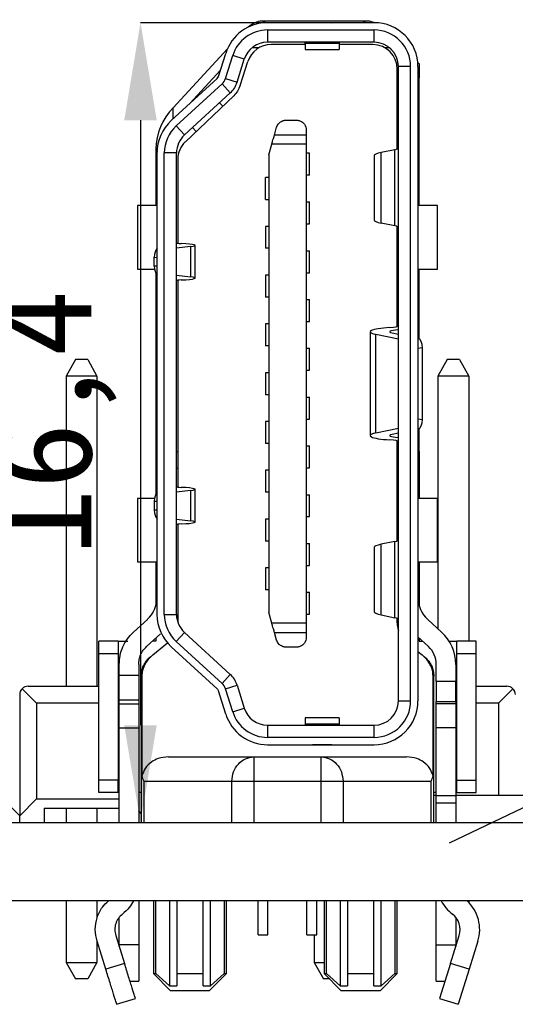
# Model space of a CAD drawing. Header units: millimetres. Extents: x 1690 to 1902, y 2170 to 2414.
# Tile 6 of 35: x 1757 to 1768, y 2175 to 2195. Entities that reach past the tile are written whole.
import ezdxf

# ---------------------------------------------------------------- set-up
doc = ezdxf.new("R2010")
doc.units = ezdxf.units.MM
doc.styles.add('黑体高度2mm', font='simhei.ttf', dxfattribs={"height": 2})
doc.dimstyles.new('红色高度2mm', dxfattribs={"dimtxt": 2, "dimasz": 2, "dimexe": 0, "dimexo": 0, "dimtad": 1, "dimdec": 1, "dimtxsty": '黑体高度2mm', "dimcen": 2.5, "dimclrd": 1, "dimclre": 1, "dimclrt": 1, "dimadec": 0, "dimazin": 0, "dimtfac": 1, "dimtdec": 1, "dimtmove": 0, "dimatfit": 3, "dimfxl": 1, "dimarcsym": 0})

# ---------------------------------------------------------------- blocks, each defined once
blk = doc.blocks.new('*D77')
at = {"color": 1, "lineweight": -2, "transparency": 16777216}
for p, q in [((1763.602, 2195.185), (1759.905, 2195.185)), ((1759.905, 2193.185), (1759.905, 2180.785)), ((1763.602, 2178.785), (1759.905, 2178.785))]:
    blk.add_line(p, q, dxfattribs=at)
at = {"color": 1, "transparency": 16777216}
for points in [[(1759.571, 2193.185), (1760.238, 2193.185), (1759.905, 2195.185)], [(1759.571, 2180.785), (1760.238, 2180.785), (1759.905, 2178.785)]]:
    blk.add_solid(points, dxfattribs=at)
at = {"layer": 'Defpoints', "color": 0, "transparency": 16777216}
for p in [(1763.602, 2195.185), (1759.905, 2178.785), (1763.602, 2178.785)]:
    blk.add_point(p, dxfattribs=at)
at = {"color": 1, "transparency": 16777216, "insert": (1758.156, 2186.985), "char_height": 2, "attachment_point": 5, "rotation": 90, "style": '黑体高度2mm'}
blk.add_mtext('16,4', dxfattribs=at)
blk = doc.blocks.new('*D79')
at = {"color": 1, "lineweight": -2, "transparency": 16777216}
for p, q in [((1786.447, 2188.068), (1776.6, 2183.341)), ((1769.839, 2180.095), (1774.797, 2182.475)), ((1768.036, 2179.23), (1766.233, 2178.364))]:
    blk.add_line(p, q, dxfattribs=at)
at = {"color": 1, "transparency": 16777216}
for points in [[(1776.456, 2183.641), (1776.745, 2183.04), (1774.797, 2182.475)], [(1767.892, 2179.53), (1768.18, 2178.929), (1769.839, 2180.095)]]:
    blk.add_solid(points, dxfattribs=at)
at = {"layer": 'Defpoints', "color": 0, "transparency": 16777216}
for p in [(1774.797, 2182.475), (1769.839, 2180.095)]:
    blk.add_point(p, dxfattribs=at)
at = {"color": 1, "transparency": 16777216, "insert": (1782.437, 2188.082), "char_height": 2, "attachment_point": 5, "rotation": 25.6435, "style": '黑体高度2mm'}
blk.add_mtext('∅5,5', dxfattribs=at)

msp = doc.modelspace()

# ---------------------------------------------------------------- linework, layer by layer
at = {"color": 7, "linetype": 'Continuous', "lineweight": 25}
for p, q in [((1764.567, 2195.215), (1762.376, 2195.215)), ((1764.693, 2195.185), (1762.51, 2195.185)), ((1762.51, 2195.035), (1764.693, 2195.035)), ((1762.51, 2195.035), (1762.51, 2194.785)), ((1763.478, 2195.189), (1763.778, 2195.189)), ((1763.778, 2195.189), (1763.825, 2195.185)), ((1764.693, 2194.785), (1764.693, 2195.035)), ((1760.573, 2193.438), (1761.688, 2194.651)), ((1764.693, 2194.785), (1762.51, 2194.785)), ((1763.278, 2194.735), (1762.582, 2194.735)), ((1763.278, 2194.76), (1763.278, 2194.785)), ((1763.978, 2194.76), (1763.278, 2194.76)), ((1763.278, 2194.76), (1763.278, 2194.635)), ((1763.278, 2194.635), (1763.978, 2194.635)), ((1763.978, 2194.785), (1763.978, 2194.76)), ((1763.978, 2194.76), (1763.978, 2194.635)), ((1764.668, 2194.735), (1763.978, 2194.735)), ((1765.086, 2194.595), (1765.013, 2194.669)), ((1761.502, 2194.083), (1761.652, 2194.556)), ((1761.645, 2194.038), (1761.795, 2194.511)), ((1762.033, 2194.436), (1761.795, 2194.511)), ((1761.884, 2193.963), (1762.033, 2194.436)), ((1761.542, 2194.21), (1760.913, 2193.525)), ((1761.947, 2193.896), (1762.106, 2194.389)), ((1765.168, 2192.595), (1765.168, 2194.235)), ((1765.443, 2194.285), (1765.193, 2194.285)), ((1765.193, 2181.285), (1765.193, 2194.285)), ((1765.443, 2181.285), (1765.443, 2194.285)), ((1765.589, 2194.369), (1765.618, 2194.34)), ((1765.593, 2194.285), (1765.593, 2181.285)), ((1765.618, 2194.34), (1765.618, 2194.057)), ((1760.535, 2193.179), (1761.474, 2194.04)), ((1761.645, 2194.038), (1761.884, 2193.963)), ((1765.618, 2194.057), (1765.593, 2194.083)), ((1765.618, 2191.435), (1765.618, 2194.057)), ((1760.637, 2193.068), (1761.576, 2193.929)), ((1761.576, 2193.929), (1761.745, 2193.745)), ((1761.745, 2193.745), (1760.805, 2192.884)), ((1760.824, 2192.743), (1761.816, 2193.688)), ((1761.527, 2193.545), (1761.592, 2193.474)), ((1760.637, 2193.068), (1760.805, 2192.884)), ((1760.974, 2193.038), (1761.049, 2192.957)), ((1762.65, 2192.882), (1762.695, 2193.04)), ((1762.888, 2193.185), (1763.103, 2193.185)), ((1763.303, 2192.882), (1762.65, 2192.882)), ((1763.303, 2192.985), (1763.303, 2192.882)), ((1763.303, 2192.882), (1763.303, 2192.693)), ((1762.533, 2192.475), (1762.596, 2192.693)), ((1763.303, 2192.693), (1762.596, 2192.693)), ((1763.303, 2192.693), (1763.303, 2182.877)), ((1760.218, 2192.591), (1760.218, 2192.308)), ((1760.243, 2192.515), (1760.243, 2183.055)), ((1760.393, 2183.055), (1760.393, 2192.515)), ((1760.643, 2192.515), (1760.393, 2192.515)), ((1760.643, 2183.055), (1760.643, 2192.515)), ((1762.533, 2192.475), (1762.533, 2183.095)), ((1763.368, 2192.51), (1763.303, 2192.51)), ((1763.368, 2192.06), (1763.368, 2192.51)), ((1764.693, 2192.457), (1764.693, 2191.143)), ((1765.121, 2192.582), (1764.838, 2192.523)), ((1764.838, 2191.077), (1764.838, 2192.523)), ((1765.121, 2191.019), (1765.121, 2192.582)), ((1760.218, 2192.308), (1760.218, 2191.435)), ((1760.668, 2192.381), (1760.668, 2190.665)), ((1762.468, 2191.56), (1762.468, 2192.01)), ((1762.533, 2192.01), (1762.468, 2192.01)), ((1763.368, 2192.06), (1763.303, 2192.06)), ((1759.843, 2191.435), (1759.843, 2190.135)), ((1760.243, 2191.435), (1759.843, 2191.435)), ((1762.468, 2191.56), (1762.533, 2191.56)), ((1763.303, 2191.51), (1763.368, 2191.51)), ((1763.368, 2191.06), (1763.368, 2191.51)), ((1765.993, 2191.435), (1765.593, 2191.435)), ((1765.993, 2190.135), (1765.993, 2191.435)), ((1762.533, 2191.01), (1762.468, 2191.01)), ((1762.468, 2191.01), (1762.468, 2190.56)), ((1763.303, 2191.06), (1763.368, 2191.06)), ((1765.121, 2191.019), (1764.838, 2191.077)), ((1765.168, 2188.959), (1765.168, 2191.006)), ((1760.93, 2190.597), (1760.643, 2190.563)), ((1760.93, 2190.597), (1760.93, 2189.973)), ((1761.023, 2189.949), (1761.023, 2190.621)), ((1760.187, 2190.193), (1760.187, 2190.377)), ((1762.533, 2190.56), (1762.468, 2190.56)), ((1763.303, 2190.51), (1763.368, 2190.51)), ((1763.368, 2190.06), (1763.368, 2190.51)), ((1759.843, 2190.135), (1760.192, 2190.135)), ((1760.218, 2190.052), (1760.218, 2186.398)), ((1760.643, 2190.007), (1760.93, 2189.973)), ((1762.533, 2190.01), (1762.468, 2190.01)), ((1762.468, 2190.01), (1762.468, 2189.56)), ((1763.303, 2190.06), (1763.368, 2190.06)), ((1765.593, 2190.135), (1765.993, 2190.135)), ((1765.618, 2188.702), (1765.618, 2190.135)), ((1760.668, 2189.905), (1760.668, 2185.665)), ((1762.533, 2189.56), (1762.468, 2189.56)), ((1763.303, 2189.51), (1763.368, 2189.51)), ((1763.368, 2189.06), (1763.368, 2189.51)), ((1762.468, 2189.01), (1762.468, 2188.56)), ((1762.533, 2189.01), (1762.468, 2189.01)), ((1763.303, 2189.06), (1763.368, 2189.06)), ((1764.613, 2188.849), (1764.613, 2186.721)), ((1764.729, 2186.775), (1764.729, 2188.796)), ((1765.193, 2188.698), (1764.729, 2188.796)), ((1765.063, 2188.826), (1765.193, 2188.799)), ((1762.533, 2188.56), (1762.468, 2188.56)), ((1763.303, 2188.51), (1763.368, 2188.51)), ((1763.368, 2188.06), (1763.368, 2188.51)), ((1765.687, 2187.054), (1765.687, 2188.517)), ((1758.573, 2188.279), (1758.383, 2187.939)), ((1758.823, 2188.279), (1758.573, 2188.279)), ((1758.823, 2188.279), (1759.013, 2187.939)), ((1766.193, 2188.279), (1766.003, 2187.939)), ((1766.443, 2188.279), (1766.193, 2188.279)), ((1766.443, 2188.279), (1766.633, 2187.939)), ((1762.468, 2188.01), (1762.468, 2187.56)), ((1762.533, 2188.01), (1762.468, 2188.01)), ((1763.303, 2188.06), (1763.368, 2188.06)), ((1758.383, 2187.939), (1758.383, 2181.584)), ((1759.013, 2187.939), (1758.383, 2187.939)), ((1759.013, 2187.939), (1759.013, 2181.584)), ((1766.003, 2187.939), (1766.003, 2182.76)), ((1766.633, 2187.939), (1766.003, 2187.939)), ((1766.633, 2187.939), (1766.633, 2182.505)), ((1762.533, 2187.56), (1762.468, 2187.56)), ((1763.303, 2187.51), (1763.368, 2187.51)), ((1763.368, 2187.06), (1763.368, 2187.51)), ((1762.468, 2187.01), (1762.468, 2186.56)), ((1762.533, 2187.01), (1762.468, 2187.01)), ((1763.303, 2187.06), (1763.368, 2187.06)), ((1764.729, 2186.775), (1765.193, 2186.872)), ((1765.193, 2186.772), (1765.063, 2186.744)), ((1765.618, 2186.398), (1765.618, 2186.868)), ((1762.533, 2186.56), (1762.468, 2186.56)), ((1765.168, 2184.565), (1765.168, 2186.612)), ((1760.218, 2186.398), (1760.218, 2186.045)), ((1763.303, 2186.51), (1763.368, 2186.51)), ((1763.368, 2186.06), (1763.368, 2186.51)), ((1765.618, 2186.398), (1765.618, 2186.045)), ((1760.218, 2186.045), (1760.218, 2185.518)), ((1762.468, 2186.01), (1762.468, 2185.56)), ((1762.533, 2186.01), (1762.468, 2186.01)), ((1763.303, 2186.06), (1763.368, 2186.06)), ((1765.618, 2186.045), (1765.618, 2185.435)), ((1760.93, 2185.597), (1760.643, 2185.563)), ((1760.93, 2185.597), (1760.93, 2184.973)), ((1761.023, 2184.949), (1761.023, 2185.621)), ((1762.533, 2185.56), (1762.468, 2185.56)), ((1759.843, 2185.435), (1759.843, 2184.135)), ((1760.192, 2185.435), (1759.843, 2185.435)), ((1760.187, 2185.377), (1760.187, 2185.193)), ((1763.303, 2185.51), (1763.368, 2185.51)), ((1763.368, 2185.06), (1763.368, 2185.51)), ((1765.993, 2185.435), (1765.593, 2185.435)), ((1765.993, 2184.135), (1765.993, 2185.435)), ((1760.643, 2185.007), (1760.93, 2184.973)), ((1762.468, 2185.01), (1762.468, 2184.56)), ((1762.533, 2185.01), (1762.468, 2185.01)), ((1763.303, 2185.06), (1763.368, 2185.06)), ((1760.668, 2184.905), (1760.668, 2182.899)), ((1762.533, 2184.56), (1762.468, 2184.56)), ((1765.121, 2184.552), (1764.838, 2184.493)), ((1765.121, 2182.989), (1765.121, 2184.552)), ((1763.303, 2184.51), (1763.368, 2184.51)), ((1763.368, 2184.06), (1763.368, 2184.51)), ((1764.693, 2184.427), (1764.693, 2183.113)), ((1764.838, 2183.047), (1764.838, 2184.493)), ((1759.843, 2184.135), (1760.243, 2184.135)), ((1760.218, 2184.135), (1760.218, 2183.232)), ((1765.593, 2184.135), (1765.993, 2184.135)), ((1765.618, 2184.135), (1765.618, 2183.232)), ((1762.468, 2184.01), (1762.468, 2183.56)), ((1762.533, 2184.01), (1762.468, 2184.01)), ((1763.303, 2184.06), (1763.368, 2184.06)), ((1762.533, 2183.56), (1762.468, 2183.56)), ((1763.303, 2183.51), (1763.368, 2183.51)), ((1763.368, 2183.06), (1763.368, 2183.51)), ((1759.76, 2182.693), (1760.045, 2182.953)), ((1760.393, 2183.055), (1760.643, 2183.055)), ((1762.596, 2182.877), (1762.533, 2183.095)), ((1763.303, 2183.06), (1763.368, 2183.06)), ((1764.838, 2183.047), (1765.121, 2182.989)), ((1765.168, 2182.885), (1765.168, 2182.976)), ((1765.792, 2182.953), (1766.076, 2182.693)), ((1763.303, 2182.877), (1762.596, 2182.877)), ((1763.303, 2182.877), (1763.303, 2182.688)), ((1759.448, 2182.505), (1759.048, 2182.505)), ((1759.048, 2182.255), (1759.048, 2182.505)), ((1759.448, 2182.505), (1759.448, 2182.255)), ((1760.315, 2182.659), (1760.03, 2182.398)), ((1760.218, 2182.505), (1760.148, 2182.505)), ((1760.218, 2182.57), (1760.218, 2182.505)), ((1760.805, 2182.687), (1760.637, 2182.502)), ((1760.805, 2182.687), (1761.745, 2181.826)), ((1762.65, 2182.688), (1763.303, 2182.688)), ((1762.695, 2182.53), (1762.65, 2182.688)), ((1763.303, 2182.688), (1763.303, 2182.585)), ((1765.806, 2182.398), (1765.593, 2182.593)), ((1765.618, 2182.57), (1765.618, 2182.505)), ((1765.618, 2182.505), (1765.689, 2182.505)), ((1766.232, 2182.505), (1766.388, 2182.505)), ((1766.788, 2182.505), (1766.388, 2182.505)), ((1766.388, 2182.255), (1766.388, 2182.505)), ((1766.788, 2182.255), (1766.788, 2182.505)), ((1760.157, 2182.224), (1760.456, 2182.474)), ((1761.474, 2181.531), (1760.535, 2182.392)), ((1761.576, 2181.641), (1760.637, 2182.502)), ((1763.103, 2182.385), (1762.888, 2182.385)), ((1759.048, 2179.655), (1759.048, 2182.255)), ((1759.048, 2182.255), (1759.448, 2182.255)), ((1759.448, 2182.255), (1759.448, 2179.655)), ((1760.098, 2182.175), (1760.157, 2182.224)), ((1765.593, 2182.297), (1765.68, 2182.224)), ((1765.68, 2182.224), (1765.739, 2182.175)), ((1766.388, 2182.255), (1766.788, 2182.255)), ((1766.388, 2179.655), (1766.388, 2182.255)), ((1766.788, 2179.655), (1766.788, 2182.255)), ((1759.468, 2181.803), (1759.468, 2182.029)), ((1759.868, 2182.029), (1759.868, 2181.803)), ((1765.968, 2181.682), (1765.968, 2182.029)), ((1766.368, 2182.029), (1766.368, 2181.682)), ((1759.868, 2181.803), (1759.468, 2181.803)), ((1759.468, 2181.305), (1759.468, 2181.803)), ((1759.868, 2181.803), (1759.868, 2181.305)), ((1759.932, 2181.791), (1759.918, 2181.791)), ((1759.918, 2181.791), (1759.918, 2178.785)), ((1759.932, 2181.791), (1759.932, 2179.747)), ((1761.576, 2181.641), (1761.745, 2181.826)), ((1765.904, 2179.747), (1765.904, 2181.791)), ((1765.904, 2181.791), (1765.918, 2181.791)), ((1765.918, 2178.785), (1765.918, 2181.791)), ((1757.479, 2181.533), (1757.774, 2181.238)), ((1757.601, 2181.584), (1759.048, 2181.584)), ((1759.468, 2181.605), (1759.448, 2181.605)), ((1761.645, 2181.532), (1761.884, 2181.608)), ((1761.795, 2181.059), (1761.645, 2181.532)), ((1761.884, 2181.608), (1762.033, 2181.135)), ((1766.368, 2181.682), (1765.968, 2181.682)), ((1765.968, 2181.682), (1765.968, 2181.27)), ((1766.368, 2181.27), (1766.368, 2181.682)), ((1766.368, 2181.605), (1766.388, 2181.605)), ((1766.788, 2181.584), (1767.416, 2181.584)), ((1767.243, 2181.238), (1767.538, 2181.533)), ((1757.428, 2181.411), (1757.428, 2178.928)), ((1759.468, 2181.305), (1759.868, 2181.305)), ((1759.468, 2181.226), (1759.468, 2181.305)), ((1759.868, 2181.305), (1759.868, 2181.226)), ((1761.652, 2181.014), (1761.502, 2181.487)), ((1759.048, 2181.238), (1757.774, 2181.238)), ((1757.774, 2181.238), (1757.774, 2179.274)), ((1759.468, 2181.226), (1759.868, 2181.226)), ((1759.468, 2180.728), (1759.468, 2181.226)), ((1759.868, 2181.226), (1759.868, 2180.728)), ((1761.795, 2181.059), (1762.033, 2181.135)), ((1765.193, 2181.285), (1765.443, 2181.285)), ((1765.968, 2181.27), (1766.368, 2181.27)), ((1765.968, 2181.226), (1765.968, 2181.27)), ((1766.368, 2181.226), (1765.968, 2181.226)), ((1765.968, 2180.728), (1765.968, 2181.226)), ((1766.368, 2181.27), (1766.368, 2181.226)), ((1766.368, 2181.226), (1766.368, 2180.728)), ((1767.243, 2181.238), (1766.788, 2181.238)), ((1767.243, 2181.238), (1767.243, 2179.345)), ((1763.978, 2180.935), (1763.278, 2180.935)), ((1763.278, 2180.935), (1763.278, 2180.81)), ((1763.978, 2180.935), (1763.978, 2180.81)), ((1759.468, 2180.728), (1759.868, 2180.728)), ((1759.468, 2178.785), (1759.468, 2180.728)), ((1759.868, 2180.728), (1759.868, 2178.785)), ((1762.51, 2180.785), (1764.693, 2180.785)), ((1762.51, 2180.785), (1762.51, 2180.535)), ((1763.278, 2180.81), (1763.978, 2180.81)), ((1763.278, 2180.81), (1763.278, 2180.785)), ((1763.978, 2180.81), (1763.978, 2180.785)), ((1764.693, 2180.535), (1764.693, 2180.785)), ((1766.368, 2180.728), (1765.968, 2180.728)), ((1765.968, 2179.335), (1765.968, 2180.728)), ((1766.368, 2180.728), (1766.368, 2179.335)), ((1764.693, 2180.535), (1762.51, 2180.535)), ((1759.448, 2180.305), (1759.468, 2180.305)), ((1762.51, 2180.385), (1764.693, 2180.385)), ((1763.478, 2180.381), (1763.432, 2180.385)), ((1763.778, 2180.381), (1763.478, 2180.381)), ((1766.368, 2180.305), (1766.388, 2180.305)), ((1760.477, 2180.135), (1762.227, 2180.135)), ((1762.227, 2180.135), (1763.609, 2180.135)), ((1763.609, 2180.135), (1765.359, 2180.135)), ((1759.448, 2179.655), (1759.048, 2179.655)), ((1759.048, 2179.405), (1759.048, 2179.655)), ((1759.448, 2179.405), (1759.448, 2179.655)), ((1759.971, 2179.635), (1759.971, 2178.785)), ((1759.971, 2179.635), (1761.78, 2179.635)), ((1761.78, 2178.785), (1761.78, 2179.635)), ((1762.227, 2179.635), (1763.609, 2179.635)), ((1762.227, 2179.635), (1762.227, 2178.785)), ((1763.609, 2178.785), (1763.609, 2179.635)), ((1764.057, 2179.635), (1764.057, 2178.785)), ((1764.057, 2179.635), (1765.866, 2179.635)), ((1765.866, 2178.785), (1765.866, 2179.635)), ((1766.388, 2179.655), (1766.788, 2179.655)), ((1766.388, 2179.405), (1766.388, 2179.655)), ((1766.788, 2179.405), (1766.788, 2179.655)), ((1759.448, 2179.405), (1759.048, 2179.405)), ((1759.918, 2179.405), (1759.868, 2179.405)), ((1765.968, 2179.405), (1765.918, 2179.405)), ((1765.968, 2179.345), (1765.918, 2179.345)), ((1766.368, 2179.335), (1765.968, 2179.335)), ((1765.968, 2179.185), (1765.968, 2179.335)), ((1766.388, 2179.405), (1766.368, 2179.405)), ((1769.318, 2179.345), (1766.368, 2179.345)), ((1766.368, 2179.335), (1766.368, 2179.185)), ((1766.388, 2179.405), (1766.788, 2179.405)), ((1757.428, 2178.928), (1757.083, 2179.274)), ((1757.428, 2178.928), (1757.774, 2179.274)), ((1757.774, 2179.274), (1759.468, 2179.274)), ((1757.928, 2179.084), (1759.468, 2179.084)), ((1757.928, 2179.084), (1757.928, 2178.785)), ((1758.383, 2179.084), (1758.383, 2178.785)), ((1759.013, 2179.084), (1759.013, 2178.785)), ((1766.368, 2179.185), (1765.968, 2179.185)), ((1765.968, 2178.785), (1765.968, 2179.185)), ((1766.368, 2179.185), (1766.368, 2178.785)), ((1757.428, 2178.785), (1757.428, 2178.928)), ((1759.918, 2178.978), (1759.868, 2179.028)), ((1769.318, 2178.785), (1756.758, 2178.785)), ((1786.618, 2177.185), (1705.618, 2177.185)), ((1758.383, 2177.185), (1758.383, 2175.924)), ((1759.013, 2177.185), (1759.013, 2176.821)), ((1759.868, 2177.185), (1759.868, 2176.285)), ((1760.168, 2177.185), (1760.168, 2175.695)), ((1760.219, 2175.695), (1760.219, 2177.185)), ((1760.497, 2177.185), (1760.497, 2175.445)), ((1760.648, 2177.185), (1760.648, 2175.695)), ((1761.188, 2175.695), (1761.188, 2177.185)), ((1761.339, 2175.445), (1761.339, 2177.185)), ((1761.618, 2177.185), (1761.618, 2175.695)), ((1761.668, 2175.695), (1761.668, 2177.185)), ((1762.318, 2176.485), (1762.318, 2177.185)), ((1762.518, 2176.485), (1762.518, 2177.185)), ((1763.318, 2176.485), (1763.318, 2177.185)), ((1763.518, 2176.485), (1763.518, 2177.185)), ((1763.668, 2177.185), (1763.668, 2175.695)), ((1763.719, 2175.695), (1763.719, 2177.185)), ((1763.997, 2177.185), (1763.997, 2175.445)), ((1764.148, 2177.185), (1764.148, 2175.695)), ((1764.688, 2175.695), (1764.688, 2177.185)), ((1764.839, 2175.445), (1764.839, 2177.185)), ((1765.118, 2177.185), (1765.118, 2175.695)), ((1765.168, 2175.695), (1765.168, 2177.185)), ((1765.968, 2176.285), (1765.968, 2177.185)), ((1766.633, 2177.185), (1766.633, 2177.151)), ((1759.468, 2176.285), (1759.468, 2176.843)), ((1766.368, 2176.848), (1766.368, 2176.285)), ((1759.397, 2176.476), (1759.576, 2175.9)), ((1762.318, 2176.485), (1762.518, 2176.485)), ((1763.318, 2176.485), (1763.518, 2176.485)), ((1763.463, 2176.485), (1763.463, 2175.924)), ((1766.26, 2175.9), (1766.44, 2176.476)), ((1759.013, 2176.366), (1759.013, 2175.924)), ((1759.195, 2175.781), (1759.015, 2176.357)), ((1759.868, 2176.285), (1759.468, 2176.285)), ((1759.468, 2176.246), (1759.468, 2176.285)), ((1759.868, 2176.285), (1759.868, 2175.535)), ((1765.968, 2176.285), (1766.368, 2176.285)), ((1765.968, 2175.535), (1765.968, 2176.285)), ((1766.368, 2176.285), (1766.368, 2176.246)), ((1766.822, 2176.357), (1766.642, 2175.781)), ((1758.383, 2175.924), (1759.013, 2175.924)), ((1758.383, 2175.924), (1758.573, 2175.584)), ((1759.013, 2175.924), (1758.823, 2175.584)), ((1759.576, 2175.9), (1759.195, 2175.781)), ((1763.463, 2175.924), (1763.668, 2175.924)), ((1763.463, 2175.924), (1763.653, 2175.584)), ((1766.26, 2175.9), (1766.037, 2175.185)), ((1766.642, 2175.781), (1766.26, 2175.9)), ((1760.168, 2175.695), (1760.522, 2175.342)), ((1760.168, 2175.695), (1760.219, 2175.695)), ((1760.497, 2175.445), (1760.219, 2175.695)), ((1760.648, 2175.695), (1761.188, 2175.695)), ((1760.648, 2175.695), (1760.648, 2175.445)), ((1761.188, 2175.445), (1761.188, 2175.695)), ((1761.315, 2175.342), (1761.668, 2175.695)), ((1761.618, 2175.695), (1761.339, 2175.445)), ((1761.618, 2175.695), (1761.668, 2175.695)), ((1763.668, 2175.695), (1764.021, 2175.342)), ((1763.668, 2175.695), (1763.719, 2175.695)), ((1763.997, 2175.445), (1763.719, 2175.695)), ((1764.148, 2175.695), (1764.688, 2175.695)), ((1764.148, 2175.695), (1764.148, 2175.445)), ((1764.688, 2175.445), (1764.688, 2175.695)), ((1764.816, 2175.342), (1765.168, 2175.695)), ((1765.118, 2175.695), (1764.839, 2175.445)), ((1765.118, 2175.695), (1765.168, 2175.695)), ((1766.642, 2175.781), (1766.418, 2175.065)), ((1758.823, 2175.584), (1758.573, 2175.584)), ((1759.691, 2175.535), (1759.868, 2175.535)), ((1760.497, 2175.445), (1760.648, 2175.445)), ((1761.188, 2175.445), (1761.339, 2175.445)), ((1763.78, 2175.584), (1763.653, 2175.584)), ((1763.997, 2175.445), (1764.148, 2175.445)), ((1764.688, 2175.445), (1764.839, 2175.445)), ((1765.968, 2175.535), (1766.146, 2175.535)), ((1759.414, 2175.064), (1759.8, 2175.185)), ((1766.037, 2175.185), (1766.418, 2175.065))]:
    msp.add_line(p, q, dxfattribs=at)
at = {"color": 8, "linetype": 'Continuous', "lineweight": 25}
for p, q in [((1762.333, 2194.669), (1762.189, 2194.669)), ((1765.013, 2194.669), (1764.918, 2194.669)), ((1760.573, 2193.214), (1760.573, 2193.438)), ((1760.187, 2190.377), (1760.243, 2190.374)), ((1760.243, 2190.196), (1760.187, 2190.193)), ((1765.187, 2188.887), (1765.187, 2188.8)), ((1765.687, 2188.517), (1765.593, 2188.508)), ((1765.593, 2187.062), (1765.687, 2187.054)), ((1765.187, 2186.77), (1765.187, 2186.684)), ((1760.218, 2186.398), (1760.243, 2186.398)), ((1760.643, 2186.398), (1760.668, 2186.398)), ((1765.168, 2186.398), (1765.193, 2186.398)), ((1765.593, 2186.398), (1765.618, 2186.398)), ((1760.243, 2186.045), (1760.218, 2186.045)), ((1760.668, 2186.045), (1760.643, 2186.045)), ((1765.193, 2186.045), (1765.168, 2186.045)), ((1765.618, 2186.045), (1765.593, 2186.045)), ((1760.187, 2185.377), (1760.243, 2185.374)), ((1760.243, 2185.196), (1760.187, 2185.193))]:
    msp.add_line(p, q, dxfattribs=at)
at = {"color": 7, "linetype": 'Continuous', "lineweight": 25, "flags": 128}
msp.add_lwpolyline([(1765.771, 2182.145), (1765.756, 2182.16), (1765.739, 2182.175)], dxfattribs=at)
at = {"color": 7, "linetype": 'Continuous', "lineweight": 25}
for centre, radius, start, end in [((1762.51, 2194.285), 0.9, 90, 162.4744), ((1762.51, 2194.285), 0.75, 90, 162.4744), ((1764.693, 2194.285), 0.9, 0, 90), ((1764.693, 2194.285), 0.75, 0, 90), ((1762.51, 2194.285), 0.5, 90, 162.4744), ((1762.582, 2194.235), 0.5, 90, 162.1039), ((1764.668, 2194.235), 0.5, 0, 90), ((1764.693, 2194.285), 0.5, 0, 90), ((1761.407, 2194.113), 0.1, 312.5104, 342.4744), ((1761.407, 2194.113), 0.25, 312.5104, 342.4744), ((1761.407, 2194.113), 0.5, 312.5104, 342.4744), ((1761.473, 2192.563), 1.255, 135.8113, 178.7302), ((1761.143, 2192.515), 0.9, 132.5104, 180), ((1761.143, 2192.515), 0.75, 132.5104, 180), ((1761.143, 2192.515), 0.5, 132.5104, 180), ((1761.168, 2192.381), 0.5, 133.5797, 180), ((1761.333, 2192.307), 1.114, 167.7303, 179.9555), ((1759.63, 2183.405), 0.613, 312.5104, 0), ((1766.206, 2183.405), 0.613, 180, 227.4896), ((1761.143, 2183.055), 0.9, 180, 227.4896), ((1761.143, 2183.055), 0.75, 180, 227.4896), ((1761.143, 2183.055), 0.5, 180, 227.4896), ((1765.668, 2182.885), 0.5, 180, 198.1949), ((1765.468, 2182.029), 0.9, 0, 47.4896), ((1765.468, 2182.029), 0.5, 360, 47.4896), ((1760.332, 2181.897), 0.364, 130.0933, 159.9888), ((1761.407, 2181.457), 0.5, 17.5256, 47.4896), ((1757.601, 2181.411), 0.173, 135, 180), ((1757.601, 2181.411), 0.173, 90, 135), ((1761.407, 2181.457), 0.25, 17.5256, 47.4896), ((1767.416, 2181.411), 0.173, 45, 90), ((1767.416, 2181.411), 0.173, 0, 45), ((1762.51, 2181.285), 0.5, 197.5256, 270), ((1764.693, 2181.285), 0.9, 270, 0), ((1764.693, 2181.285), 0.75, 270, 0), ((1764.693, 2181.285), 0.5, 270, 0), ((1762.51, 2181.285), 0.9, 197.5256, 270), ((1762.51, 2181.285), 0.75, 197.5256, 270), ((1766.813, 2177.585), 0.845, 208.2497, 232.6662), ((1766.058, 2176.595), 0.8, 342.6449, 47.5189), ((1766.058, 2176.595), 0.4, 342.6449, 52.6662)]:
    msp.add_arc(centre, radius, start, end, dxfattribs=at)
at = {"color": 8, "linetype": 'Continuous', "lineweight": 25}
msp.add_arc((1765.502, 2181.895), 0.367, 20.0711, 42.784, dxfattribs=at)
at = {"color": 7, "linetype": 'Continuous', "lineweight": 25}
for centre, major_axis, ratio, start_param, end_param in [((1761.963, 2194.315), (0.487, 0.882), 0.366332, 6.224998, 7.010476), ((1765.013, 2194.315), (-0.535, 0.877), 0.380275, 5.797001, 6.313503), ((1764.793, 2192.615), (0.4, 0), 0.144338, 5.67232, 6.283185), ((1765.493, 2192.457), (0.8, 0), 0.144338, 2.530727, 3.141593), ((1765.493, 2191.143), (0.8, 0), 0.144338, 3.141593, 3.752458), ((1764.793, 2190.986), (0.4, 0), 0.144338, 0, 0.610865), ((1760.843, 2190.672), (0.2, 0), 0.075443, 3.141593, 4.160777), ((1760.425, 2190.621), (0.598, 0), 0.075443, 5.716474, 7.30237), ((1760.295, 2190.377), (0, 0.2), 0.536421, 0.480784, 1.570796), ((1760.295, 2190.193), (0, 0.2), 0.536421, 1.570796, 2.660809), ((1760.425, 2189.949), (0.598, 0), 0.075443, 5.264001, 6.849897), ((1760.843, 2189.898), (0.2, 0), 0.075443, 2.122408, 3.141593), ((1764.889, 2188.975), (0.304, 0), 0.138655, 5.148305, 6.283185), ((1765.313, 2188.849), (0.7, 0), 0.138655, 2.006713, 3.725641), ((1765.313, 2188.849), (0.3, 0), 0.138655, 2.006713, 3.725641), ((1765.577, 2188.517), (0, 0.201), 0.549801, 4.712389, 6.168358), ((1765.577, 2187.054), (0, 0.201), 0.549801, 3.25642, 4.712389), ((1765.313, 2186.721), (0.7, 0), 0.138655, 2.557544, 4.276473), ((1765.313, 2186.721), (0.3, 0), 0.138655, 2.557544, 4.276473), ((1764.889, 2186.595), (0.304, 0), 0.138655, 0, 1.13488), ((1760.295, 2185.377), (0, 0.2), 0.536421, 0.480784, 1.570796), ((1760.843, 2185.672), (0.2, 0), 0.075443, 3.141593, 4.160777), ((1760.425, 2185.621), (0.598, 0), 0.075443, 5.716474, 7.30237), ((1760.295, 2185.193), (0, 0.2), 0.536421, 1.570796, 2.660809), ((1760.425, 2184.949), (0.598, 0), 0.075443, 5.264001, 6.849897), ((1760.843, 2184.898), (0.2, 0), 0.075443, 2.122408, 3.141593), ((1764.793, 2184.585), (0.4, 0), 0.144338, 5.67232, 6.283185), ((1765.493, 2184.427), (0.8, 0), 0.144338, 2.530727, 3.141593), ((1765.493, 2183.113), (0.8, 0), 0.144338, 3.141593, 3.752458), ((1764.793, 2182.956), (0.4, 0), 0.144338, 0, 0.610865), ((1760.477, 2181.841), (-0.458, -0.382), 0.837942, 4.712389, 5.159707), ((1765.359, 2181.841), (-0.458, 0.382), 0.837942, 4.265071, 4.712389), ((1760.418, 2179.635), (0.425, -0.425), 0.618034, 3.933484, 4.158815), ((1765.418, 2179.635), (0.425, 0.425), 0.618034, 5.265963, 5.491293)]:
    msp.add_ellipse(centre, major_axis=major_axis, ratio=ratio, start_param=start_param, end_param=end_param, dxfattribs=at)
for points, knots in [([(1763.426, 2195.185), (1763.428, 2195.186), (1763.444, 2195.189), (1763.462, 2195.189), (1763.478, 2195.189)], [0, 0, 0, 0, 0.123844, 1, 1, 1, 1]), ([(1762.695, 2193.04), (1762.708, 2193.07), (1762.726, 2193.115), (1762.789, 2193.164), (1762.842, 2193.181), (1762.868, 2193.185), (1762.881, 2193.185), (1762.888, 2193.185)], [0, 0, 0, 0, 0.539661, 0.826645, 0.923179, 0.963142, 1, 1, 1, 1]), ([(1763.103, 2193.185), (1763.112, 2193.185), (1763.132, 2193.184), (1763.171, 2193.175), (1763.225, 2193.149), (1763.289, 2193.084), (1763.297, 2193.026), (1763.303, 2192.985)], [0, 0, 0, 0, 0.040233, 0.086411, 0.209203, 0.456154, 1, 1, 1, 1]), ([(1762.596, 2192.693), (1762.602, 2192.714), (1762.613, 2192.755), (1762.629, 2192.81), (1762.643, 2192.856), (1762.647, 2192.873), (1762.65, 2192.882)], [0, 0, 0, 0, 0.252487, 0.501346, 0.749779, 1, 1, 1, 1]), ([(1762.65, 2182.688), (1762.647, 2182.697), (1762.643, 2182.714), (1762.629, 2182.761), (1762.613, 2182.816), (1762.602, 2182.856), (1762.596, 2182.877)], [0, 0, 0, 0, 0.2488013, 0.4985216, 0.7460382, 1, 1, 1, 1]), ([(1762.888, 2182.385), (1762.881, 2182.385), (1762.868, 2182.386), (1762.842, 2182.39), (1762.789, 2182.406), (1762.726, 2182.455), (1762.708, 2182.5), (1762.695, 2182.53)], [0, 0, 0, 0, 0.036855, 0.076815, 0.173347, 0.460337, 1, 1, 1, 1]), ([(1763.303, 2182.585), (1763.297, 2182.545), (1763.289, 2182.486), (1763.225, 2182.421), (1763.17, 2182.395), (1763.131, 2182.386), (1763.112, 2182.386), (1763.103, 2182.385)], [0, 0, 0, 0, 0.543868, 0.795161, 0.915121, 0.960423, 1, 1, 1, 1]), ([(1765.888, 2181.952), (1765.878, 2181.983), (1765.854, 2182.049), (1765.808, 2182.103), (1765.784, 2182.132)], [0, 0, 0, 0, 0.460211, 1, 1, 1, 1]), ([(1759.99, 2182.021), (1759.968, 2181.971), (1759.937, 2181.897), (1759.933, 2181.817), (1759.932, 2181.791)], [0, 0, 0, 0, 0.683531, 1, 1, 1, 1]), ([(1765.904, 2181.791), (1765.899, 2181.846), (1765.892, 2181.927), (1765.857, 2181.998), (1765.846, 2182.021)], [0, 0, 0, 0, 0.683531, 1, 1, 1, 1]), ([(1763.83, 2180.385), (1763.828, 2180.385), (1763.812, 2180.381), (1763.794, 2180.381), (1763.778, 2180.381)], [0, 0, 0, 0, 0.123844, 1, 1, 1, 1]), ([(1760.477, 2180.135), (1760.406, 2180.128), (1760.285, 2180.117), (1760.121, 2180.03), (1759.994, 2179.912), (1759.952, 2179.8), (1759.932, 2179.747)], [0, 0, 0, 0, 0.2952798, 0.5049678, 0.7657871, 1, 1, 1, 1]), ([(1765.904, 2179.747), (1765.884, 2179.8), (1765.842, 2179.912), (1765.715, 2180.03), (1765.552, 2180.117), (1765.43, 2180.128), (1765.359, 2180.135)], [0, 0, 0, 0, 0.234196, 0.495032, 0.704689, 1, 1, 1, 1]), ([(1759.015, 2176.357), (1758.997, 2176.437), (1758.962, 2176.597), (1759.006, 2176.841), (1759.101, 2177.048), (1759.205, 2177.144), (1759.249, 2177.185)], [0, 0, 0, 0, 0.26758, 0.535159, 0.802739, 1, 1, 1, 1]), ([(1759.764, 2177.185), (1759.737, 2177.138), (1759.677, 2177.033), (1759.585, 2176.956), (1759.536, 2176.913)], [0, 0, 0, 0, 0.45816, 1, 1, 1, 1])]:
    msp.add_open_spline(points, degree=3, knots=knots, dxfattribs=at)
for points in [[(1761.947, 2193.896), (1761.932, 2193.857), (1761.901, 2193.78), (1761.845, 2193.718), (1761.816, 2193.688)], [(1759.448, 2182.505), (1759.451, 2182.505), (1759.457, 2182.505), (1759.504, 2182.505), (1759.57, 2182.505), (1759.622, 2182.505), (1759.648, 2182.505)], [(1759.468, 2182.029), (1759.472, 2182.092), (1759.479, 2182.216), (1759.539, 2182.394), (1759.63, 2182.558), (1759.717, 2182.648), (1759.76, 2182.693)], [(1759.868, 2182.029), (1759.87, 2182.064), (1759.874, 2182.133), (1759.908, 2182.232), (1759.958, 2182.323), (1760.006, 2182.373), (1760.03, 2182.398)], [(1759.918, 2181.791), (1759.921, 2181.828), (1759.925, 2181.901), (1759.962, 2182.005), (1760.018, 2182.1), (1760.071, 2182.15), (1760.098, 2182.175)], [(1765.739, 2182.175), (1765.765, 2182.15), (1765.818, 2182.1), (1765.874, 2182.005), (1765.911, 2181.901), (1765.916, 2181.828), (1765.918, 2181.791)], [(1761.474, 2181.531), (1761.48, 2181.524), (1761.493, 2181.512), (1761.499, 2181.495), (1761.502, 2181.487)], [(1761.78, 2179.635), (1761.787, 2179.701), (1761.8, 2179.832), (1761.904, 2179.997), (1762.052, 2180.113), (1762.169, 2180.128), (1762.227, 2180.135)], [(1762.227, 2180.135), (1762.227, 2180.128), (1762.227, 2180.113), (1762.227, 2179.997), (1762.227, 2179.832), (1762.227, 2179.701), (1762.227, 2179.635)], [(1763.609, 2180.135), (1763.668, 2180.128), (1763.785, 2180.113), (1763.933, 2179.997), (1764.036, 2179.832), (1764.05, 2179.701), (1764.057, 2179.635)], [(1763.609, 2179.635), (1763.609, 2179.701), (1763.609, 2179.832), (1763.609, 2179.997), (1763.609, 2180.113), (1763.609, 2180.128), (1763.609, 2180.135)], [(1761.78, 2179.635), (1761.804, 2179.635), (1761.852, 2179.635), (1761.961, 2179.635), (1762.089, 2179.635), (1762.181, 2179.635), (1762.227, 2179.635)], [(1763.609, 2179.635), (1763.655, 2179.635), (1763.748, 2179.635), (1763.875, 2179.635), (1763.985, 2179.635), (1764.033, 2179.635), (1764.057, 2179.635)], [(1759.536, 2176.913), (1759.505, 2176.886), (1759.445, 2176.83), (1759.392, 2176.718), (1759.37, 2176.596), (1759.388, 2176.516), (1759.397, 2176.476)], [(1759.8, 2175.185), (1759.797, 2175.195), (1759.79, 2175.217), (1759.738, 2175.382), (1759.664, 2175.619), (1759.606, 2175.807), (1759.576, 2175.9)], [(1759.418, 2175.065), (1759.415, 2175.076), (1759.408, 2175.098), (1759.356, 2175.263), (1759.283, 2175.5), (1759.224, 2175.687), (1759.195, 2175.781)], [(1760.518, 2175.345), (1760.524, 2175.345), (1760.536, 2175.345), (1760.629, 2175.345), (1760.761, 2175.345), (1760.866, 2175.345), (1760.918, 2175.345)], [(1760.918, 2175.345), (1760.971, 2175.345), (1761.076, 2175.345), (1761.208, 2175.345), (1761.3, 2175.345), (1761.312, 2175.345), (1761.318, 2175.345)], [(1764.018, 2175.345), (1764.024, 2175.345), (1764.036, 2175.345), (1764.129, 2175.345), (1764.261, 2175.345), (1764.366, 2175.345), (1764.418, 2175.345)], [(1764.418, 2175.345), (1764.471, 2175.345), (1764.576, 2175.345), (1764.708, 2175.345), (1764.8, 2175.345), (1764.812, 2175.345), (1764.818, 2175.345)]]:
    msp.add_open_spline(points, degree=3, dxfattribs=at)

# ---------------------------------------------------------------- dimensions: what is measured, and where the dimension line sits
dim = msp.add_linear_dim(base=(1759.905, 2178.785), p1=(1763.602, 2195.185), p2=(1763.602, 2178.785), angle=90, dimstyle='红色高度2mm')
dim.commit()
dim.dimension.update_dxf_attribs({"geometry": '*D77', "text_midpoint": (1758.156, 2186.985)})
dim = msp.add_diameter_dim_2p(p1=(1769.839, 2180.095), p2=(1774.797, 2182.475), dimstyle='红色高度2mm')
dim.commit()
dim.dimension.update_dxf_attribs({"geometry": '*D79', "text_midpoint": (1783.194, 2186.506), "dimtype": 163})

doc.saveas('drawing.dxf')
